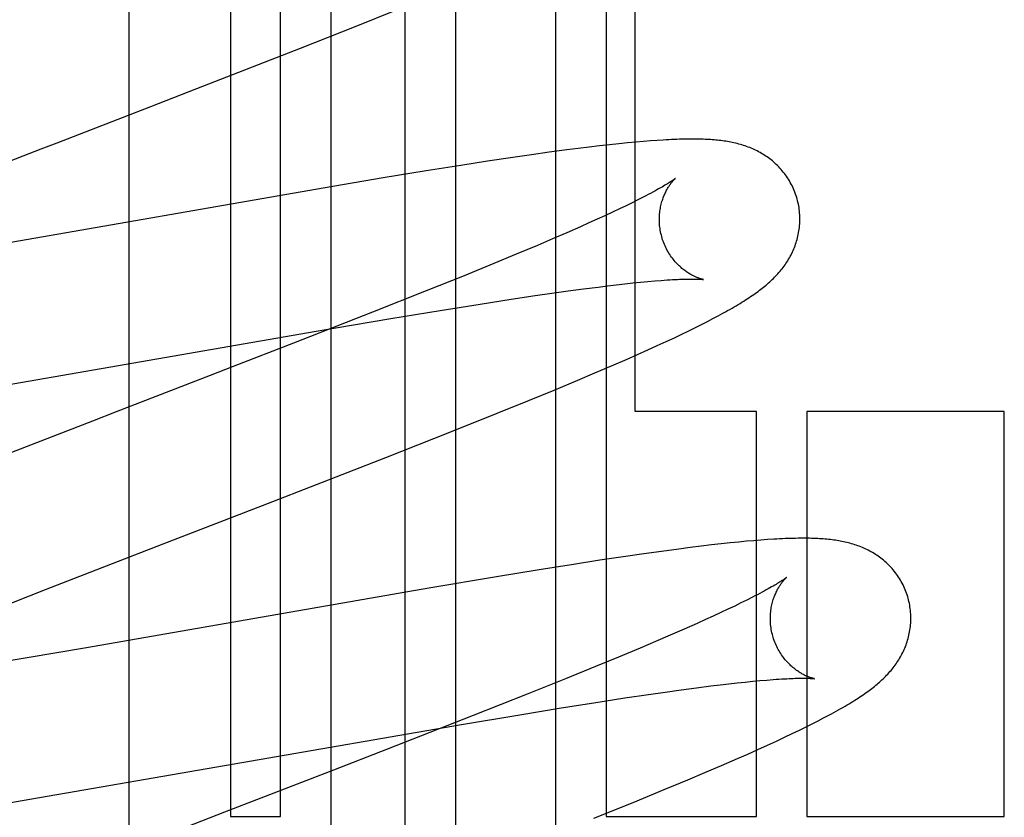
# Model space of a CAD drawing. Header units: inches. Extents: x 0 to 245, y 0 to 158.
# Tile 48 of 159: x 75.569 to 75.709, y 77.809 to 77.923. Entities that reach past the tile are written whole.
import ezdxf

# ---------------------------------------------------------------- set-up
doc = ezdxf.new("R2010")
doc.units = ezdxf.units.IN
doc.header["$LTSCALE"] = 13.4661957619
doc.header["$MEASUREMENT"] = 0
doc.linetypes.add('HIDDEN', pattern=[0.2, 0.1, -0.1])
doc.layers.add('DEFAULT_2', color=8, linetype='HIDDEN')

msp = doc.modelspace()

# ---------------------------------------------------------------- linework, layer by layer
at = {"layer": 'DEFAULT_2', "color": 8, "linetype": 'HIDDEN'}
for p, q in [((75.5986627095, 78.0202252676), (75.5986627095, 77.8091776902)), ((75.6058051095, 77.8091776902), (75.6058051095, 78.0202252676)), ((75.6129475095, 78.0202252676), (75.6129475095, 77.7144317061)), ((75.6235459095, 77.6609874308), (75.6235459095, 78.0202252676)), ((75.6306883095, 78.0202252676), (75.6306883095, 77.651360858)), ((75.6449731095, 77.63610653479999), (75.6449731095, 78.0202252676)), ((75.6521154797, 78.0202252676), (75.6521154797, 77.8091776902)), ((75.6562626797, 77.86677769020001), (75.6562626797, 78.0202252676)), ((75.5842652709, 77.40102139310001), (75.5842652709, 78.0058252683)), ((75.6165642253, 77.9216174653), (75.6222248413, 77.9238890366)), ((75.60862871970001, 77.9184765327), (75.6165642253, 77.9216174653)), ((75.5938929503, 77.9127265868), (75.60862871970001, 77.9184765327)), ((75.5906292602, 77.9114615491), (75.5938929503, 77.9127265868)), ((75.5873383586, 77.91018763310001), (75.5906292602, 77.9114615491)), ((75.5739980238, 77.9050292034), (75.5873383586, 77.91018763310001)), ((75.6563586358, 77.9051124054), (75.6551912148, 77.90500232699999)), ((75.6574430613, 77.9052069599), (75.6563586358, 77.9051124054)), ((75.6584491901, 77.905287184), (75.6574430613, 77.9052069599)), ((75.6593844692, 77.9053544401), (75.6584491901, 77.905287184)), ((75.5561893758, 77.8981108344), (75.5717613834, 77.9041636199)), ((75.5717613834, 77.9041636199), (75.5739980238, 77.9050292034)), ((75.6465320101, 77.90399468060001), (75.64404328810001, 77.9036610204)), ((75.6481442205, 77.9042022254), (75.6465320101, 77.90399468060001)), ((75.6497021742, 77.9043954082), (75.6481442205, 77.9042022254)), ((75.6511929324, 77.9045725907), (75.6497021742, 77.9043954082)), ((75.6526070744, 77.9047328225), (75.6511929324, 77.9045725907)), ((75.6539403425, 77.9048759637), (75.6526070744, 77.9047328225)), ((75.6551912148, 77.90500232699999), (75.6539403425, 77.9048759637)), ((75.6352308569, 77.9023810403), (75.6314512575, 77.9017971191)), ((75.6388648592, 77.9029246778), (75.6352308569, 77.9023810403)), ((75.6414906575, 77.9033044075), (75.6388648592, 77.9029246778)), ((75.64404328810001, 77.9036610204), (75.6414906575, 77.9033044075)), ((75.6265453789, 77.9010165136), (75.6204074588, 77.9000116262)), ((75.6314512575, 77.9017971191), (75.6265453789, 77.9010165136)), ((75.6204074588, 77.9000116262), (75.6118453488, 77.89857152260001)), ((75.6118453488, 77.89857152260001), (75.5606652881, 77.88967010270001)), ((75.6566657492, 77.8969017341), (75.6558439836, 77.8964925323)), ((75.6574268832, 77.8972887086), (75.6566657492, 77.8969017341)), ((75.65402209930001, 77.8956108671), (75.653023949, 77.8951399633)), ((75.6549624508, 77.8960619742), (75.65402209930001, 77.8956108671)), ((75.6558439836, 77.8964925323), (75.6549624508, 77.8960619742)), ((75.6508587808, 77.8941416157), (75.64969412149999, 77.8936154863)), ((75.6519691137, 77.8946499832), (75.6508587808, 77.8941416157)), ((75.653023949, 77.8951399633), (75.6519691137, 77.8946499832)), ((75.648476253, 77.8930721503), (75.64655235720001, 77.8922261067)), ((75.64969412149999, 77.8936154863), (75.648476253, 77.8930721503)), ((75.6445159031, 77.8913444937), (75.64237098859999, 77.89042892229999)), ((75.64655235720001, 77.8922261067), (75.6445159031, 77.8913444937)), ((75.64237098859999, 77.89042892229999), (75.63934977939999, 77.8891580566)), ((75.63934977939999, 77.8891580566), (75.6361533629, 77.8878330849)), ((75.6361533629, 77.8878330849), (75.63192670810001, 77.8861057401)), ((75.63192670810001, 77.8861057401), (75.6265430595, 77.88393715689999)), ((75.6467297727, 77.8839391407), (75.64892330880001, 77.88423368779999)), ((75.64892330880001, 77.88423368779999), (75.6510013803, 77.884500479)), ((75.6510013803, 77.884500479), (75.6523203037, 77.8846625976)), ((75.6523203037, 77.8846625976), (75.65358468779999, 77.8848119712)), ((75.65358468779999, 77.8848119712), (75.6547935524, 77.8849485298)), ((75.6547935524, 77.8849485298), (75.6559451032, 77.8850721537)), ((75.6559451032, 77.8850721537), (75.65703663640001, 77.8851826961)), ((75.65703663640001, 77.8851826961), (75.6580678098, 77.8852803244)), ((75.6580678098, 77.8852803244), (75.6590415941, 77.8853655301)), ((75.6265430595, 77.88393715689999), (75.6188959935, 77.880901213)), ((75.6341878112, 77.8820794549), (75.6386424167, 77.8827672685)), ((75.6386424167, 77.8827672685), (75.6420146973, 77.883269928)), ((75.6420146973, 77.883269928), (75.6444254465, 77.8836176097)), ((75.6444254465, 77.8836176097), (75.6467297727, 77.8839391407)), ((75.6285187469, 77.8811734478), (75.6341878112, 77.8820794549)), ((75.6188959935, 77.880901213), (75.6076555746, 77.87650024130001)), ((75.61085259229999, 77.8782093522), (75.6215054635, 77.88001710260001)), ((75.6215054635, 77.88001710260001), (75.6285187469, 77.8811734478)), ((75.6665465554, 77.8795943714), (75.6673248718, 77.8799983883)), ((75.66391480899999, 77.8782809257), (75.6648482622, 77.8787386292)), ((75.6648482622, 77.8787386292), (75.665723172, 77.87917543)), ((75.665723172, 77.87917543), (75.6665465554, 77.8795943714)), ((75.553592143, 77.86827525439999), (75.61085259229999, 77.8782093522)), ((75.6606806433, 77.87674838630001), (75.6618411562, 77.877289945)), ((75.6618411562, 77.877289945), (75.6629152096, 77.87779914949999)), ((75.6629152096, 77.87779914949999), (75.66391480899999, 77.8782809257)), ((75.6076555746, 77.87650024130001), (75.5990736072, 77.8731689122)), ((75.65804457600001, 77.8755461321), (75.6594166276, 77.8761674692)), ((75.6594166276, 77.8761674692), (75.6606806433, 77.87674838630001)), ((75.6528785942, 77.87327454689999), (75.6551354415, 77.8742553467)), ((75.6551354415, 77.8742553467), (75.6566035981, 77.87490262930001)), ((75.6566035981, 77.87490262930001), (75.65804457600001, 77.8755461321)), ((75.5990736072, 77.8731689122), (75.5957888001, 77.87189741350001)), ((75.65053195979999, 77.8722702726), (75.6528785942, 77.87327454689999)), ((75.5957888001, 77.87189741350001), (75.5824128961, 77.8667252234)), ((75.6480956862, 77.87124173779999), (75.65053195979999, 77.8722702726)), ((75.6447206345, 77.8698366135), (75.6480956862, 77.87124173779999)), ((75.641209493, 77.8683948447), (75.6447206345, 77.8698366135)), ((75.6366355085, 77.8665411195), (75.641209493, 77.8683948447)), ((75.5824128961, 77.8667252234), (75.579034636, 77.8654175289)), ((75.6299127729, 77.8638549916), (75.6366355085, 77.8665411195)), ((75.6735426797, 77.86677769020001), (75.6562626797, 77.86677769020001)), ((75.6735426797, 77.8091776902), (75.6735426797, 77.86677769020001)), ((75.6806841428, 77.86677769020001), (75.6806841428, 77.8091776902)), ((75.70879480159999, 77.86677769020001), (75.6806841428, 77.86677769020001)), ((75.70879480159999, 77.8091776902), (75.70879480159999, 77.86677769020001)), ((75.579034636, 77.8654175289), (75.56665319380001, 77.8606065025)), ((75.6207951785, 77.8602632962), (75.6299127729, 77.8638549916)), ((75.6047048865, 77.8540062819), (75.6207951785, 77.8602632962)), ((75.5891169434, 77.847978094), (75.6047048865, 77.8540062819)), ((75.5723788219, 77.8414754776), (75.5891169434, 77.847978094)), ((75.6671255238, 77.84779786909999), (75.6656372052, 77.8476217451)), ((75.6685128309, 77.8479543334), (75.6671255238, 77.84779786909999)), ((75.6698021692, 77.84809220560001), (75.6685128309, 77.8479543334)), ((75.6710030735, 77.8482132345), (75.6698021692, 77.84809220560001)), ((75.6721245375, 77.84831899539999), (75.6710030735, 77.8482132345)), ((75.67317508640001, 77.8484108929), (75.6721245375, 77.84831899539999)), ((75.6741626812, 77.84849014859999), (75.67317508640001, 77.8484108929)), ((75.6750947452, 77.848557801), (75.6741626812, 77.84849014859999)), ((75.6574902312, 77.8465429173), (75.6548701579, 77.8461649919)), ((75.6600234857, 77.8468957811), (75.6574902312, 77.8465429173)), ((75.6624717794, 77.8472230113), (75.6600234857, 77.8468957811)), ((75.6640738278, 77.8474285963), (75.6624717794, 77.8472230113)), ((75.6656372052, 77.8476217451), (75.6640738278, 77.8474285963)), ((75.6474973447, 77.8450459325), (75.6426183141, 77.8442708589)), ((75.6512533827, 77.8456251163), (75.6474973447, 77.8450459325)), ((75.6548701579, 77.8461649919), (75.6512533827, 77.8456251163)), ((75.6426183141, 77.8442708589), (75.63651284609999, 77.8432726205)), ((75.63651284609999, 77.8432726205), (75.6269026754, 77.8416554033)), ((75.5614982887, 77.83719933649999), (75.5723788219, 77.8414754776)), ((75.6269026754, 77.8416554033), (75.5781820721, 77.8331762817)), ((75.6713251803, 77.8395492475), (75.6704265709, 77.8391132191)), ((75.6721647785, 77.8399643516), (75.6713251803, 77.8395492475)), ((75.6729445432, 77.8403577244), (75.6721647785, 77.8399643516)), ((75.668456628, 77.8381816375), (75.6673873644, 77.8376874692)), ((75.6694700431, 77.8386571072), (75.668456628, 77.8381816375)), ((75.6704265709, 77.8391132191), (75.6694700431, 77.8386571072)), ((75.6650861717, 77.836645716), (75.6632225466, 77.8358199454)), ((75.6662634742, 77.8371752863), (75.6650861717, 77.836645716)), ((75.6673873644, 77.8376874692), (75.6662634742, 77.8371752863)), ((75.6632225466, 77.8358199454), (75.6612454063, 77.8349581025)), ((75.6591588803, 77.83406187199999), (75.6569671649, 77.8331328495)), ((75.6612454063, 77.8349581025), (75.6591588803, 77.83406187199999)), ((75.5781820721, 77.8331762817), (75.5654341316, 77.831002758)), ((75.6569671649, 77.8331328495), (75.653888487, 77.8318457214)), ((75.653888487, 77.8318457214), (75.6506400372, 77.830506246)), ((75.6506400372, 77.830506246), (75.6463562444, 77.8287632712)), ((75.6463562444, 77.8287632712), (75.6409153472, 77.8265793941)), ((75.6683505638, 77.82790021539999), (75.6696008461, 77.8280467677)), ((75.6696008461, 77.8280467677), (75.6707954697, 77.8281805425)), ((75.6707954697, 77.8281805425), (75.6719318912, 77.82830135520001)), ((75.6719318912, 77.82830135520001), (75.6730085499, 77.8284092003)), ((75.6730085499, 77.8284092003), (75.6740264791, 77.828504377)), ((75.6740264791, 77.828504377), (75.6749869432, 77.8285872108)), ((75.6581486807, 77.8265289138), (75.660536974, 77.8268718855)), ((75.660536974, 77.8268718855), (75.66281892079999, 77.8271887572)), ((75.66281892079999, 77.8271887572), (75.6649901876, 77.8274787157)), ((75.6649901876, 77.8274787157), (75.66704614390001, 77.8277410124)), ((75.66704614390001, 77.8277410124), (75.6683505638, 77.82790021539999)), ((75.6409153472, 77.8265793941), (75.6332103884, 77.8235285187)), ((75.6457258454, 77.8246113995), (75.6503896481, 77.8253527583)), ((75.6503896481, 77.8253527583), (75.6548064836, 77.8260325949)), ((75.6548064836, 77.8260325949), (75.6581486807, 77.8265289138)), ((75.6398334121, 77.82364808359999), (75.6457258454, 77.8246113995)), ((75.6332103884, 77.8235285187), (75.6208648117, 77.8187051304)), ((75.6315348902, 77.8222544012), (75.6398334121, 77.82364808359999)), ((75.68146700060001, 77.82236062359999), (75.6822996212, 77.8227838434)), ((75.6822996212, 77.8227838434), (75.68308504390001, 77.8231911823)), ((75.569027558, 77.8114242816), (75.6315348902, 77.8222544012)), ((75.67861992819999, 77.8209668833), (75.6796342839, 77.8214551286)), ((75.6796342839, 77.8214551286), (75.6805808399, 77.8219186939)), ((75.6805808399, 77.8219186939), (75.68146700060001, 77.82236062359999)), ((75.6750875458, 77.81932166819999), (75.6763553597, 77.8199035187)), ((75.6763553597, 77.8199035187), (75.6775297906, 77.8204507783)), ((75.6775297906, 77.8204507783), (75.67861992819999, 77.8209668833)), ((75.6208648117, 77.8187051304), (75.613331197, 77.8157841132)), ((75.6722853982, 77.81806314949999), (75.6737231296, 77.81870454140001)), ((75.6737231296, 77.81870454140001), (75.6750875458, 77.81932166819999)), ((75.6685427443, 77.81642881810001), (75.6708075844, 77.8174122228)), ((75.6708075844, 77.8174122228), (75.6722853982, 77.81806314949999)), ((75.613331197, 77.8157841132), (75.5978201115, 77.8097856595)), ((75.6637541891, 77.8143951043), (75.6661922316, 77.8154236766)), ((75.6661922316, 77.8154236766), (75.6685427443, 77.81642881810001)), ((75.660379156, 77.81299080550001), (75.6637541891, 77.8143951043)), ((75.6559649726, 77.81118188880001), (75.660379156, 77.81299080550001)), ((75.55984933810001, 77.80990007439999), (75.569027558, 77.8114242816)), ((75.6504017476, 77.80893678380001), (75.6559649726, 77.81118188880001)), ((75.5978201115, 77.8097856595), (75.5821324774, 77.8036937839)), ((75.5986627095, 77.8091776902), (75.6058051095, 77.8091776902)), ((75.6521154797, 77.8091776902), (75.6735426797, 77.8091776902)), ((75.6806841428, 77.8091776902), (75.70879480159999, 77.8091776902))]:
    msp.add_line(p, q, dxfattribs=at)
for points in [[(75.6793166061, 77.89702088), (75.6792548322, 77.8972343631), (75.6791768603, 77.897482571), (75.6790928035, 77.8977288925), (75.67900277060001, 77.8979730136), (75.6789068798, 77.8982146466), (75.67880519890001, 77.8984536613), (75.6786978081, 77.8986899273), (75.67858485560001, 77.8989231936), (75.6784664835, 77.89915325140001), (75.6783428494, 77.8993798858), (75.6782141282, 77.8996028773), (75.6780804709, 77.899822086), (75.6779420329, 77.90003739), (75.6777990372, 77.9002485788), (75.6776517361, 77.90045542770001), (75.6775002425, 77.9006579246), (75.67734469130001, 77.9008560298), (75.677185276, 77.9010496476), (75.6770221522, 77.9012387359), (75.6768555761, 77.9014231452), (75.6766858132, 77.9016027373), (75.676513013, 77.901777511), (75.6763373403, 77.9019474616), (75.6761590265, 77.9021125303), (75.6759783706, 77.90227261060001), (75.6757953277, 77.902427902), (75.6756099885, 77.9025784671), (75.6754221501, 77.9027245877), (75.67523159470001, 77.902866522), (75.67503833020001, 77.9030043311), (75.6748421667, 77.9031381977), (75.6746433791, 77.9032679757), (75.6744420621, 77.9033936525), (75.67423855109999, 77.9035150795), (75.6740331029, 77.9036321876), (75.6738260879, 77.9037448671), (75.6736179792, 77.90385298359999), (75.67340874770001, 77.90395668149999), (75.6731986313, 77.90405596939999), (75.6729872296, 77.9041511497), (75.6727742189, 77.9042424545), (75.672559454, 77.9043300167), (75.6723425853, 77.9044140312), (75.672123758, 77.9044944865), (75.6719028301, 77.90457147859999), (75.671680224, 77.9046449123), (75.6714562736, 77.9047147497), (75.67123110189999, 77.90478103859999), (75.6710048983, 77.9048438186), (75.67077779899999, 77.9049031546), (75.6705500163, 77.9049590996), (75.6703215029, 77.9050117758), (75.6700923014, 77.9050612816), (75.6698623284, 77.9051077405), (75.6696315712, 77.9051512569), (75.6693998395, 77.9051919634), (75.6691669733, 77.9052299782), (75.66893286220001, 77.9052654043), (75.6686974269, 77.9052983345), (75.668460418, 77.9053288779), (75.66822167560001, 77.9053571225), (75.6679808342, 77.90538317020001), (75.6677375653, 77.9054071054), (75.66749154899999, 77.9054289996), (75.6672424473, 77.90544891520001), (75.6669899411, 77.9054669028), (75.666733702, 77.90548300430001), (75.6664733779, 77.9054972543), (75.6662086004, 77.9055096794), (75.66593905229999, 77.905520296), (75.6656643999, 77.90552911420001), (75.6653842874, 77.9055361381), (75.6650983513, 77.9055413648), (75.6648062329, 77.9055447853), (75.66450755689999, 77.9055463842), (75.66420196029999, 77.9055461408), (75.6638890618, 77.9055440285), (75.6635684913, 77.90554001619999), (75.6632398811, 77.90553406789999), (75.6629027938, 77.90552614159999), (75.6625568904, 77.9055161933), (75.6622014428, 77.90550416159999), (75.66183581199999, 77.9054899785), (75.6614592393, 77.9054735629), (75.6610709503, 77.9054548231), (75.6606701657, 77.9054336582), (75.66025606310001, 77.9054099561), (75.6593844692, 77.9053544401)], [(75.6619967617, 77.89995857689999), (75.6619884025, 77.8999517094), (75.6619727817, 77.8999391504), (75.6619494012, 77.8999207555), (75.6619177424, 77.8998963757), (75.6618772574, 77.8998658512), (75.6618273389, 77.8998289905), (75.661767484, 77.8997856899), (75.661697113, 77.89973579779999), (75.6616157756, 77.8996792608), (75.66152298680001, 77.8996160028), (75.6614182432, 77.8995459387), (75.6613010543, 77.8994689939), (75.6611708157, 77.8993850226), (75.6610269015, 77.8992938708), (75.6608687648, 77.8991954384), (75.6606956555, 77.8990895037), (75.6605074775, 77.89897624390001), (75.660303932, 77.8988556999), (75.6600851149, 77.8987281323), (75.6598511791, 77.89859381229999), (75.6596020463, 77.89845286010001), (75.65933786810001, 77.8983055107), (75.6590583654, 77.89815174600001), (75.6587633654, 77.8979916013), (75.658452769, 77.8978251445), (75.6581264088, 77.8976523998), (75.65778441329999, 77.8974735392), (75.6574268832, 77.8972887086)], [(75.6600475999, 77.891663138), (75.659994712, 77.8918619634), (75.659938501, 77.8920960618), (75.6598885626, 77.89233097), (75.6598449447, 77.8925661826), (75.6598076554, 77.8928012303), (75.6597766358, 77.89303591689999), (75.6597518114, 77.8932700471), (75.65973312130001, 77.89350315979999), (75.6597204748, 77.8937348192), (75.659713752, 77.89396477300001), (75.6597128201, 77.8941927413), (75.6597175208, 77.8944184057), (75.6597276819, 77.8946414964), (75.6597431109, 77.894861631), (75.6597635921, 77.8950784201), (75.6597889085, 77.8952916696), (75.6598188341, 77.89550123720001), (75.6598530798, 77.8957066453), (75.6598913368, 77.8959074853), (75.65993330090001, 77.8961034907), (75.65997863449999, 77.896294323), (75.660027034, 77.8964798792), (75.660078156, 77.8966599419), (75.6601317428, 77.8968346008), (75.6601874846, 77.8970037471), (75.6602452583, 77.89716779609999), (75.6603049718, 77.8973271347), (75.6603663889, 77.8974817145), (75.6604293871, 77.8976317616), (75.6604935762, 77.8977768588), (75.66055856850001, 77.8979166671), (75.6606241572, 77.8980512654), (75.6606900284, 77.8981805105), (75.6607561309, 77.8983047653), (75.6608223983, 77.8984243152), (75.6608886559, 77.8985392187), (75.66095478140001, 77.89864961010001), (75.6610206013, 77.8987555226), (75.66108595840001, 77.89885700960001), (75.6611507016, 77.898954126), (75.6612146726, 77.8990469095), (75.6612777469, 77.8991354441), (75.6613398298, 77.8992198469), (75.6614006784, 77.89930002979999), (75.66146009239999, 77.8993759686), (75.6615178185, 77.8994475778), (75.6615736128, 77.8995147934), (75.6616272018, 77.8995775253), (75.661678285, 77.8996356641), (75.66172665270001, 77.89968921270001), (75.6617720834, 77.8997381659), (75.6618142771, 77.8997824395), (75.66185293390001, 77.8998219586), (75.6618877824, 77.8998566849), (75.66191853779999, 77.8998865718), (75.6619448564, 77.899911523), (75.66196639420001, 77.89993145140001), (75.6619827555, 77.89994623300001), (75.6619935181, 77.899955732), (75.66199734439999, 77.89995904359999)], [(75.6673248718, 77.8799983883), (75.6676987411, 77.88019555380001), (75.66806267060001, 77.8803895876), (75.6684168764, 77.8805805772), (75.6687615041, 77.8807685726), (75.6690967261, 77.8809536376), (75.6694227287, 77.8811358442), (75.6697397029, 77.881315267), (75.6700478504, 77.8814919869), (75.6703473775, 77.8816660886), (75.6706384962, 77.8818376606), (75.6709214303, 77.8820067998), (75.6711963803, 77.88217359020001), (75.671463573, 77.882338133), (75.6717231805, 77.8825004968), (75.6719754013, 77.8826607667), (75.6722204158, 77.882819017), (75.6724584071, 77.8829753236), (75.6726895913, 77.8831297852), (75.6729140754, 77.8832824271), (75.6731323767, 77.8834335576), (75.6733448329, 77.8835833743), (75.6735519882, 77.8837322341), (75.6737542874, 77.8838804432), (75.6739522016, 77.884028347), (75.6741461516, 77.8841762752), (75.6743365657, 77.8843245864), (75.67452390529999, 77.884473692), (75.6747083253, 77.8846237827), (75.6748900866, 77.884775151), (75.6750692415, 77.8849279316), (75.6752458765, 77.8850822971), (75.6754201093, 77.8852384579), (75.67559206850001, 77.885396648), (75.67576175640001, 77.885556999), (75.6759292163, 77.8857196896), (75.6760944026, 77.8858848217), (75.6762573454, 77.8860525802), (75.6764178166, 77.8862228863), (75.6765756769, 77.886395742), (75.6767307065, 77.8865710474), (75.6768827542, 77.8867487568), (75.677031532, 77.88692863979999), (75.6771766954, 77.887110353), (75.6773183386, 77.8872940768), (75.677456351, 77.88747973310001), (75.67759094, 77.8876676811), (75.6777221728, 77.8878581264), (75.6778502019, 77.8880514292), (75.6779752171, 77.8882480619), (75.67809699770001, 77.8884478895), (75.678215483, 77.88865103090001), (75.67833034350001, 77.8888571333), (75.67844132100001, 77.88906591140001), (75.67854823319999, 77.8892771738), (75.6786508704, 77.8894906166), (75.6787491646, 77.88970619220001), (75.6788429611, 77.8899236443), (75.6789323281, 77.89014322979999), (75.6790172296, 77.89036500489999), (75.6790977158, 77.8905892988), (75.6791738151, 77.8908164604), (75.67924541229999, 77.8910464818), (75.6793124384, 77.89127954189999), (75.67937469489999, 77.8915153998), (75.6794320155, 77.8917538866), (75.6794842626, 77.8919949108), (75.6795313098, 77.89223839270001), (75.6795730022, 77.89248407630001), (75.6796091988, 77.89273169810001), (75.6796397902, 77.8929811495), (75.6796646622, 77.8932322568), (75.67968372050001, 77.89348491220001), (75.6796968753, 77.893739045), (75.6797040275, 77.8939943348), (75.679705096, 77.8942504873), (75.6797000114, 77.8945073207), (75.6796887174, 77.8947646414), (75.6796711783, 77.8950221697), (75.6796473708, 77.8952796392), (75.6796172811, 77.8955368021), (75.6795809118, 77.8957933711), (75.679538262, 77.8960491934), (75.6794893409, 77.89630412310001), (75.6794341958, 77.8965578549), (75.6793728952, 77.8968100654), (75.6793166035, 77.8970208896)], [(75.6659933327, 77.8855653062), (75.66599905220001, 77.88556445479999), (75.6659950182, 77.88556517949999), (75.6659812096, 77.8855676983), (75.66595995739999, 77.8855718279), (75.665931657, 77.8855776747), (75.6658966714, 77.8855853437), (75.6658553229, 77.8855949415), (75.6658079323, 77.88560656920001), (75.6657547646, 77.8856203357), (75.66569606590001, 77.88563635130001), (75.6656321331, 77.8856547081), (75.6655632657, 77.8856754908), (75.6654896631, 77.8856988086), (75.6654115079, 77.8857247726), (75.6653291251, 77.8857534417), (75.6652428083, 77.885784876), (75.665152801, 77.88581914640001), (75.6650593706, 77.88585630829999), (75.6649626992, 77.8858964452), (75.66486304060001, 77.8859396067), (75.664760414, 77.88598594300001), (75.6646548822, 77.8860355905), (75.6645465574, 77.8860886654), (75.6644355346, 77.8861452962), (75.6643219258, 77.8862056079), (75.6642058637, 77.8862697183), (75.6640873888, 77.886337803), (75.663966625, 77.8864099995), (75.66384348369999, 77.8864865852), (75.6637178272, 77.886567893), (75.66358999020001, 77.8866539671), (75.66346010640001, 77.8867449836), (75.6633286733, 77.8868408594), (75.6631962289, 77.8869414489), (75.6630627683, 77.8870470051), (75.6629285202, 77.88715760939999), (75.6627933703, 77.8872736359), (75.6626572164, 77.8873954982), (75.6625203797, 77.88752326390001), (75.66238303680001, 77.8876571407), (75.66224559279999, 77.8877971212), (75.6621083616, 77.8879432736), (75.6619718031, 77.8880954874), (75.6618363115, 77.8882536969), (75.6617023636, 77.8884177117), (75.66157045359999, 77.8885872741), (75.6614408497, 77.888762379), (75.6613138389, 77.8889429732), (75.6611898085, 77.88912883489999), (75.6610691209, 77.8893197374), (75.66095206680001, 77.8895155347), (75.66083894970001, 77.8897160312), (75.6607300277, 77.88992105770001), (75.6606255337, 77.8901304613), (75.6605257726, 77.89034391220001), (75.6604310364, 77.8905610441), (75.66034149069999, 77.8907817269), (75.660257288, 77.8910058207), (75.6601786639, 77.89123291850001), (75.6601058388, 77.8914625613), (75.660047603, 77.8916631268)], [(75.6590415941, 77.8853655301), (75.65995760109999, 77.8854384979), (75.6603909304, 77.8854702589), (75.6608061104, 77.8854988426), (75.6612019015, 77.8855242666), (75.6615777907, 77.88554662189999), (75.6619325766, 77.8855659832), (75.6622677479, 77.8855825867), (75.6625838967, 77.885596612), (75.6628823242, 77.8856082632), (75.663164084, 77.885617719), (75.6634300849, 77.8856251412), (75.6636813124, 77.88563068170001), (75.6639181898, 77.8856344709), (75.6641414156, 77.88563663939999), (75.6643509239, 77.8856373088), (75.6645468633, 77.88563661), (75.6647293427, 77.8856346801), (75.6648984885, 77.8856316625), (75.6650544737, 77.8856277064), (75.665197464, 77.8856229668), (75.6653276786, 77.8856176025), (75.6654453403, 77.88561177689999), (75.6655506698, 77.8856056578), (75.6656438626, 77.8855994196), (75.6657252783, 77.8855932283), (75.6657951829, 77.8855872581), (75.6658540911, 77.88558166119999), (75.6659024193, 77.8855765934), (75.6659406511, 77.8855721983), (75.6659692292, 77.8855686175), (75.66598856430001, 77.8855659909), (75.6659933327, 77.8855653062)], [(75.69510740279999, 77.8402297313), (75.6950458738, 77.8404423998), (75.6949681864, 77.840689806), (75.6948844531, 77.8409353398), (75.694794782, 77.84117868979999), (75.69469929, 77.84141957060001), (75.694598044, 77.841657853), (75.6944911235, 77.8418934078), (75.6943786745, 77.8421259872), (75.69426083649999, 77.8423553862), (75.6941377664, 77.8425813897), (75.6940096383, 77.8428037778), (75.6938765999, 77.84302241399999), (75.6937388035, 77.8432371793), (75.6935964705, 77.8434478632), (75.693449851, 77.8436542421), (75.6932990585, 77.843856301), (75.6931442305, 77.8440539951), (75.6929855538, 77.8442472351), (75.692823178, 77.8444359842), (75.6926573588, 77.84462009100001), (75.6924883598, 77.8447994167), (75.6923163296, 77.8449739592), (75.69214143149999, 77.8451437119), (75.6919638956, 77.8453086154), (75.6917840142, 77.84546856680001), (75.6916017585, 77.8456237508), (75.6914172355, 77.84577421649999), (75.6912302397, 77.8459202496), (75.6910405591, 77.8460621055), (75.6908481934, 77.846199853), (75.6906529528, 77.8463336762), (75.6904550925, 77.8464634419), (75.6902546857, 77.8465891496), (75.6900520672, 77.8467106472), (75.6898474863, 77.8468278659), (75.6896413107, 77.84694069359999), (75.68943399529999, 77.8470490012), (75.6892255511, 77.8471529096), (75.689016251, 77.84725240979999), (75.6888057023, 77.8473478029), (75.68859360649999, 77.8474393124), (75.6883798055, 77.8475270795), (75.6881639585, 77.847611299), (75.68794617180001, 77.847691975), (75.6877262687, 77.84776921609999), (75.6875046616, 77.8478429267), (75.68728166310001, 77.847913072), (75.68705738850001, 77.8479796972), (75.6868320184, 77.8480428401), (75.6866056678, 77.8481025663), (75.6863785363, 77.8481589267), (75.6861505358, 77.8482120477), (75.6859216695, 77.8482620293), (75.6856918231, 77.8483089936), (75.6854609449, 77.84835304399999), (75.6852288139, 77.8483943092), (75.68499524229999, 77.8484329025), (75.6847600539, 77.8484689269), (75.6845231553, 77.8485024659), (75.6842840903, 77.8485336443), (75.6840425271, 77.8485625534), (75.6837979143, 77.8485892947), (75.683549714, 77.8486139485), (75.6832974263, 77.84863657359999), (75.6830404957, 77.8486572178), (75.68277842, 77.8486759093), (75.682510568, 77.8486926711), (75.682236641, 77.848707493), (75.68195615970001, 77.84872036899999), (75.68166898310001, 77.8487312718), (75.68137488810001, 77.848740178), (75.6810736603, 77.8487470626), (75.68076509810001, 77.8487518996), (75.6804489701, 77.8487546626), (75.6801250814, 77.8487553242), (75.67979315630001, 77.8487538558), (75.67945295, 77.8487502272), (75.6791042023, 77.8487444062), (75.678746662, 77.8487363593), (75.6783800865, 77.8487260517), (75.6780042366, 77.8487134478), (75.67761888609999, 77.8486985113), (75.6772238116, 77.8486812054), (75.67681880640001, 77.8486614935), (75.6764037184, 77.84863934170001), (75.6759782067, 77.8486147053), (75.6750947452, 77.848557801)], [(75.6777886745, 77.84316835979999), (75.6777824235, 77.84316319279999), (75.6777692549, 77.8431525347), (75.6777488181, 77.8431363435), (75.677720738, 77.8431145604), (75.6776846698, 77.8430871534), (75.67764024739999, 77.8430540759), (75.6775871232, 77.84301529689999), (75.6775249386, 77.8429707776), (75.6774533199, 77.8429204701), (75.6773718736, 77.8428643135), (75.6772802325, 77.8428022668), (75.6771780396, 77.8427342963), (75.6770647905, 77.842660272), (75.6769400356, 77.8425801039), (75.67680312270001, 77.8424935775), (75.6766534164, 77.84240049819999), (75.6764901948, 77.8423006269), (75.6763126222, 77.8421936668), (75.6761201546, 77.8420795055), (75.6759119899, 77.8419578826), (75.6756879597, 77.8418289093), (75.67544772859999, 77.8416925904), (75.67519116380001, 77.8415490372), (75.674918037, 77.8413982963), (75.6746285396, 77.8412406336), (75.6743228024, 77.8410762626), (75.6740011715, 77.8409054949), (75.673664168, 77.8407287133), (75.6733118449, 77.8405460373), (75.6729445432, 77.8403577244)], [(75.6758383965, 77.8348719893), (75.67578577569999, 77.8350697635), (75.6757297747, 77.8353028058), (75.6756799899, 77.8355366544), (75.67563646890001, 77.8357708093), (75.6755992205, 77.83600480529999), (75.6755681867, 77.8362384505), (75.6755432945, 77.83647155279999), (75.6755244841, 77.8367036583), (75.6755116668, 77.83693434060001), (75.6755047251, 77.83716334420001), (75.6755035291, 77.83739038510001), (75.6755079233, 77.8376151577), (75.6755177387, 77.8378374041), (75.6755327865, 77.8380567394), (75.6755528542, 77.8382727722), (75.6755777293, 77.8384853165), (75.6756071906, 77.8386942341), (75.6756409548, 77.83889905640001), (75.6756787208, 77.8390993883), (75.6757201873, 77.8392949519), (75.67576501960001, 77.83948539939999), (75.6758129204, 77.8396706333), (75.67586355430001, 77.83985044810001), (75.67591665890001, 77.8400249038), (75.6759719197, 77.84019386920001), (75.6760292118, 77.8403577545), (75.6760884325, 77.8405169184), (75.6761493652, 77.8406713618), (75.6762119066, 77.84082135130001), (75.6762756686, 77.8409664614), (75.6763402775, 77.8411063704), (75.676405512, 77.8412411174), (75.6764710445, 77.8413705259), (75.676536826, 77.84149496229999), (75.6766027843, 77.8416147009), (75.6766687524, 77.841729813), (75.6767346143, 77.8418404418), (75.6768001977, 77.84194662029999), (75.67686535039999, 77.8420484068), (75.6769299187, 77.8421458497), (75.6769937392, 77.8422389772), (75.67705669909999, 77.8423278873), (75.6771187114, 77.8424127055), (75.6771795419, 77.8424933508), (75.6772390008, 77.8425698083), (75.6772968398, 77.84264199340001), (75.6773528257, 77.8427098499), (75.6774066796, 77.8427732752), (75.67745809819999, 77.8428321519), (75.67750687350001, 77.8428864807), (75.6775527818, 77.84293624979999), (75.6775955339, 77.84298138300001), (75.6776348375, 77.8430218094), (75.6776704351, 77.8430575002), (75.6777020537, 77.843088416), (75.6777293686, 77.84311447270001), (75.6777520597, 77.8431355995), (75.6777697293, 77.8431516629), (75.6777819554, 77.8431625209), (75.6777868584, 77.8431667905)], [(75.68308504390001, 77.8231911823), (75.6834619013, 77.82338975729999), (75.6838285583, 77.82358508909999), (75.6841853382, 77.8237773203), (75.68453237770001, 77.82396649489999), (75.6848698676, 77.8241526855), (75.6851980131, 77.8243359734), (75.68551702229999, 77.824516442), (75.6858271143, 77.8246941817), (75.6861285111, 77.8248692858), (75.6864214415, 77.8250418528), (75.6867061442, 77.82521198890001), (75.6869828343, 77.8253797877), (75.6872517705, 77.8255453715), (75.6875130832, 77.8257087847), (75.6877669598, 77.8258701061), (75.6880135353, 77.8260293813), (75.6882529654, 77.826186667), (75.68848542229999, 77.8263420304), (75.68871097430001, 77.8264954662), (75.6889301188, 77.8266472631), (75.6891431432, 77.8267975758), (75.6893506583, 77.8269468), (75.6895531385, 77.8270952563), (75.68975109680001, 77.8272433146), (75.6899449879, 77.8273913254), (75.6901352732, 77.8275396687), (75.6903224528, 77.8276887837), (75.69050668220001, 77.82783886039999), (75.6906882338, 77.827990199), (75.6908671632, 77.8281429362), (75.6910435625, 77.828297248), (75.6912175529, 77.82845334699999), (75.691389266, 77.8286114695), (75.6915587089, 77.8287717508), (75.6917259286, 77.828934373), (75.691890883, 77.8290994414), (75.6920536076, 77.8292671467), (75.6922138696, 77.8294374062), (75.6923715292, 77.8296102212), (75.6925263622, 77.829785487), (75.69267821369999, 77.8299631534), (75.69282679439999, 77.8301429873), (75.6929717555, 77.8303246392), (75.6931131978, 77.8305082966), (75.6932510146, 77.8306938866), (75.69338541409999, 77.8308817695), (75.6935164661, 77.8310721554), (75.6936443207, 77.8312654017), (75.6937691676, 77.8314619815), (75.6938907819, 77.8316617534), (75.6940090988, 77.83186482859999), (75.69412379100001, 77.8320708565), (75.6942346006, 77.8322795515), (75.6943413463, 77.8324907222), (75.6944438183, 77.8327040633), (75.6945419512, 77.8329195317), (75.6946355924, 77.8331368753), (75.69472481, 77.8333563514), (75.6948095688, 77.8335780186), (75.69488991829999, 77.8338022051), (75.694965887, 77.8340292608), (75.6950373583, 77.83425917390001), (75.6951042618, 77.8344921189), (75.6951664, 77.8347278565), (75.6952236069, 77.8349662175), (75.6952757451, 77.8352071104), (75.6953226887, 77.8354504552), (75.6953642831, 77.8356959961), (75.6954003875, 77.8359434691), (75.69543089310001, 77.83619276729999), (75.69545568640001, 77.836443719), (75.6954746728, 77.8366962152), (75.695487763, 77.8369501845), (75.6954948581, 77.837205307), (75.69549587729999, 77.8374612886), (75.6954907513, 77.8377179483), (75.6954794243, 77.8379750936), (75.6954618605, 77.8382324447), (75.695438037, 77.8384897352), (75.6954079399, 77.8387467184), (75.6953715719, 77.83900310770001), (75.695328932, 77.83925875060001), (75.6952800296, 77.8395135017), (75.6952249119, 77.8397670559), (75.69516364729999, 77.84001909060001), (75.6951074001, 77.8402297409)], [(75.68178634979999, 77.8287738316), (75.6817909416, 77.828773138), (75.681783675, 77.82877440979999), (75.68176843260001, 77.8287772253), (75.6817458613, 77.8287816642), (75.6817163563, 77.8287878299), (75.6816802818, 77.8287958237), (75.6816379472, 77.8288057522), (75.681589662, 77.828817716), (75.6815356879, 77.82883182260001), (75.681476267, 77.8288481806), (75.68141169, 77.8288668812), (75.6813422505, 77.8288880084), (75.6812681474, 77.828911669), (75.6811895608, 77.8289379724), (75.68110681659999, 77.8289669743), (75.68102021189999, 77.8289987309), (75.6809299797, 77.829033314), (75.6808363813, 77.8290707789), (75.6807395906, 77.82911121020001), (75.6806398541, 77.8291546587), (75.6805371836, 77.8292012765), (75.68043162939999, 77.8292512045), (75.6803233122, 77.82930455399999), (75.68021233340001, 77.82936144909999), (75.6800987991, 77.8294220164), (75.679982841, 77.82948637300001), (75.6798644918, 77.8295546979), (75.67974386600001, 77.8296271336), (75.67962088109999, 77.8297039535), (75.6794953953, 77.8297854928), (75.679367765, 77.8298717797), (75.679238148, 77.8299629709), (75.6791070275, 77.8300589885), (75.6789749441, 77.83015967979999), (75.6788418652, 77.83026531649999), (75.6787079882, 77.8303760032), (75.6785732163, 77.8304921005), (75.67843745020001, 77.8306140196), (75.6783010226, 77.8307418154), (75.6781641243, 77.8308756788), (75.6780271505, 77.8310156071), (75.6778904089, 77.83116166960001), (75.6777543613, 77.8313137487), (75.6776194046, 77.83147177), (75.67748600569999, 77.8316355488), (75.67735465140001, 77.8318048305), (75.6772256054, 77.8319796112), (75.6770991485, 77.8321598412), (75.6769756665, 77.8323452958), (75.6768555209, 77.8325357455), (75.6767389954, 77.8327310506), (75.6766263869, 77.8329310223), (75.676517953, 77.8331354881), (75.6764139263, 77.8333442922), (75.6763146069, 77.8335571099), (75.6762202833, 77.833773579), (75.6761311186, 77.83399357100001), (75.6760472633, 77.8342169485), (75.675968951, 77.834443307), (75.6758963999, 77.8346721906), (75.6758383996, 77.8348719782)], [(75.6749869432, 77.8285872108), (75.6758891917, 77.8286578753), (75.6763158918, 77.8286885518), (75.67672469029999, 77.8287161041), (75.6771144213, 77.8287405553), (75.6774845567, 77.8287619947), (75.6778339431, 77.8287805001), (75.678163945, 77.8287962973), (75.6784750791, 77.8288095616), (75.6787685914, 77.8288204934), (75.6790454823, 77.8288292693), (75.6793066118, 77.8288360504), (75.67955292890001, 77.8288409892), (75.6797848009, 77.8288442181), (75.6800028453, 77.828845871), (75.68020708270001, 77.82884607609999), (75.6803976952, 77.82884496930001), (75.6805748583, 77.8288426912), (75.6807387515, 77.8288393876), (75.6808895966, 77.8288352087), (75.68102760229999, 77.82883030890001), (75.68115303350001, 77.828824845), (75.6812661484, 77.82881897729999), (75.6813672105, 77.8288128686), (75.681456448, 77.8288066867), (75.68153424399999, 77.8288005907), (75.68160090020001, 77.8287947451), (75.6816568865, 77.8287892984), (75.6817026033, 77.8287844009), (75.6817384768, 77.8287801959), (75.68176490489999, 77.8287768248), (75.681782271, 77.82877442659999), (75.68178634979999, 77.8287738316)]]:
    msp.add_lwpolyline(points, dxfattribs=at)

doc.saveas('drawing.dxf')
